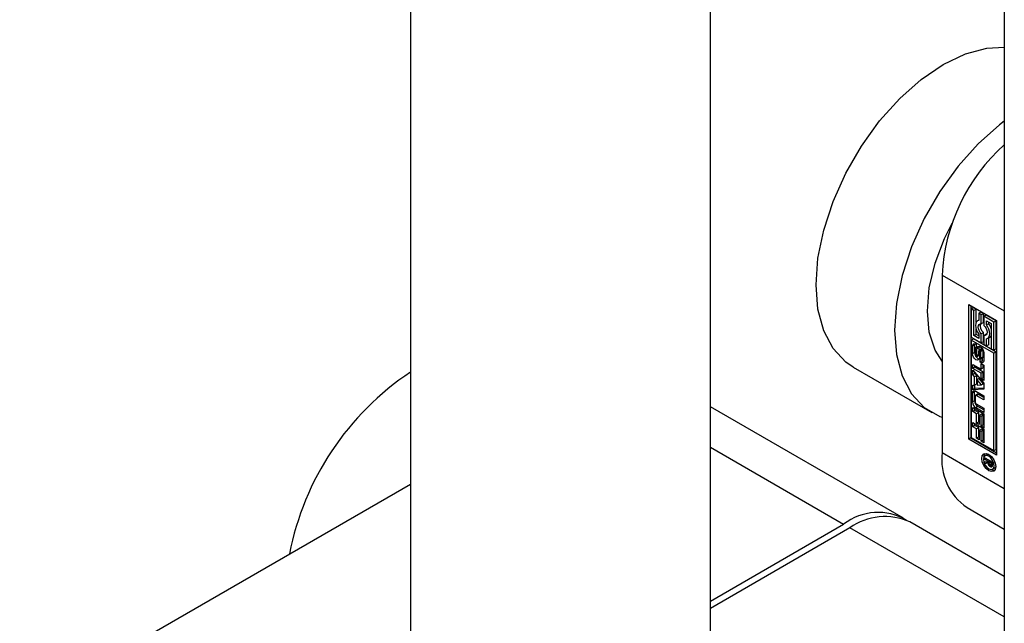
# Paper-space layout 'Sheet1' of a CAD drawing. Header units: millimetres. Extents: x -80341 to 21249, y 0 to 26255.
# Tile 92 of 154: x 17176 to 17242, y 6730 to 6770. Entities that reach past the tile are written whole.
import ezdxf

# ---------------------------------------------------------------- set-up
doc = ezdxf.new("R2010")
doc.units = ezdxf.units.MM
doc.linetypes.add('SLD-Sólida', pattern=[0])

psp = doc.layouts.new('Sheet1')

# ---------------------------------------------------------------- linework, layer by layer
at = {"color": 7, "linetype": 'SLD-Sólida', "lineweight": 25, "ltscale": 25}
for p, q in [((17202.508, 7688.367), (17202.508, 6725.407)), ((17222.508, 6725.407), (17222.508, 7688.367)), ((17242.106, 7665.507), (17242.106, 6702.547)), ((17237.963, 6753.164), (17237.963, 6741.324)), ((17237.963, 6753.164), (17242.106, 6750.772)), ((17239.731, 6751.204), (17241.588, 6750.132)), ((17239.731, 6742.222), (17239.731, 6751.204)), ((17239.873, 6751.123), (17239.873, 6742.304)), ((17240.048, 6750.982), (17239.906, 6750.901)), ((17239.906, 6750.901), (17239.906, 6749.022)), ((17240.082, 6750.8), (17239.906, 6750.901)), ((17240.223, 6750.881), (17240.048, 6750.982)), ((17240.223, 6750.881), (17240.082, 6750.8)), ((17240.082, 6749.123), (17240.082, 6750.8)), ((17240.223, 6750.002), (17240.223, 6750.881)), ((17240.538, 6750.699), (17240.397, 6750.618)), ((17240.572, 6750.517), (17240.397, 6750.618)), ((17240.397, 6750.618), (17240.397, 6750.139)), ((17240.713, 6750.598), (17240.538, 6750.699)), ((17240.713, 6750.598), (17240.572, 6750.517)), ((17240.713, 6749.991), (17240.713, 6750.598)), ((17240.397, 6750.154), (17240.322, 6750.111)), ((17240.572, 6749.909), (17240.572, 6750.517)), ((17240.713, 6749.991), (17240.572, 6749.909)), ((17240.888, 6750.497), (17240.747, 6750.415)), ((17240.747, 6750.415), (17240.747, 6749.808)), ((17241.413, 6750.031), (17240.747, 6750.415)), ((17241.554, 6750.113), (17240.888, 6750.497)), ((17240.922, 6750.112), (17241.237, 6749.93)), ((17240.922, 6749.835), (17240.922, 6750.112)), ((17241.064, 6749.917), (17240.922, 6749.835)), ((17241.064, 6749.917), (17241.064, 6750.03)), ((17241.237, 6749.93), (17241.237, 6748.254)), ((17241.554, 6750.113), (17241.413, 6750.031)), ((17241.413, 6748.153), (17241.413, 6750.031)), ((17241.554, 6748.234), (17241.554, 6750.113)), ((17241.588, 6750.132), (17241.588, 6741.15)), ((17240.223, 6749.205), (17240.223, 6749.555)), ((17240.713, 6749.327), (17240.572, 6749.245)), ((17240.572, 6748.638), (17240.572, 6749.245)), ((17240.713, 6748.719), (17240.713, 6749.327)), ((17239.906, 6749.022), (17240.572, 6748.638)), ((17239.906, 6748.82), (17240.048, 6748.901)), ((17241.413, 6747.95), (17239.906, 6748.82)), ((17239.906, 6748.82), (17239.906, 6742.323)), ((17241.554, 6748.032), (17240.048, 6748.901)), ((17240.223, 6749.205), (17240.082, 6749.123)), ((17240.397, 6748.941), (17240.082, 6749.123)), ((17240.397, 6749.105), (17240.223, 6749.205)), ((17240.397, 6749.218), (17240.397, 6748.941)), ((17240.713, 6748.719), (17240.572, 6748.638)), ((17240.888, 6749.226), (17240.747, 6749.144)), ((17240.747, 6749.144), (17240.747, 6748.537)), ((17240.931, 6749.22), (17240.888, 6749.226)), ((17240.922, 6748.436), (17240.922, 6748.915)), ((17240.997, 6748.942), (17241.138, 6749.024)), ((17241.064, 6748.517), (17241.064, 6748.981)), ((17240.122, 6748.502), (17239.981, 6748.42)), ((17239.981, 6747.916), (17239.981, 6748.42)), ((17240.122, 6747.997), (17239.981, 6747.916)), ((17240.122, 6747.997), (17240.122, 6748.502)), ((17240.171, 6748.274), (17240.171, 6747.842)), ((17240.221, 6748.356), (17240.194, 6748.341)), ((17240.221, 6748.354), (17240.204, 6748.344)), ((17240.221, 6748.342), (17240.217, 6748.34)), ((17240.221, 6748.338), (17240.217, 6748.34)), ((17240.221, 6748.547), (17240.221, 6748.338)), ((17240.268, 6747.782), (17240.278, 6748.25)), ((17240.419, 6748.332), (17240.278, 6748.25)), ((17240.409, 6747.864), (17240.419, 6748.332)), ((17240.432, 6748.413), (17240.419, 6748.332)), ((17240.451, 6748.114), (17240.441, 6747.644)), ((17240.616, 6748.261), (17240.475, 6748.18)), ((17240.619, 6748.263), (17240.478, 6748.181)), ((17240.64, 6748.259), (17240.5, 6748.178)), ((17240.661, 6748.228), (17240.525, 6748.149)), ((17240.682, 6748.186), (17240.54, 6748.105)), ((17240.686, 6748.145), (17240.545, 6748.063)), ((17240.545, 6747.631), (17240.545, 6748.063)), ((17240.686, 6747.712), (17240.686, 6748.145)), ((17240.738, 6747.986), (17240.738, 6747.48)), ((17240.747, 6748.537), (17240.922, 6748.436)), ((17241.064, 6748.517), (17240.922, 6748.436)), ((17241.237, 6748.254), (17241.413, 6748.153)), ((17241.554, 6748.234), (17241.413, 6748.153)), ((17241.554, 6748.032), (17241.413, 6747.95)), ((17241.413, 6741.454), (17241.413, 6747.95)), ((17241.554, 6741.535), (17241.554, 6748.032)), ((17240.241, 6747.72), (17240.383, 6747.802)), ((17240.384, 6747.803), (17240.242, 6747.721)), ((17240.4, 6747.822), (17240.258, 6747.74)), ((17240.409, 6747.864), (17240.268, 6747.782)), ((17240.383, 6747.802), (17240.384, 6747.803)), ((17240.496, 6747.355), (17240.497, 6747.565)), ((17240.638, 6747.436), (17240.496, 6747.355)), ((17240.522, 6747.564), (17240.664, 6747.646)), ((17240.674, 6747.657), (17240.533, 6747.575)), ((17240.683, 6747.682), (17240.542, 6747.6)), ((17240.686, 6747.712), (17240.545, 6747.631)), ((17240.638, 6747.631), (17240.638, 6747.436)), ((17232.035, 6747.015), (17237.267, 6743.995)), ((17240.005, 6747.206), (17240.558, 6746.887)), ((17240.005, 6746.93), (17240.005, 6747.206)), ((17240.146, 6747.012), (17240.005, 6746.93)), ((17240.558, 6746.611), (17240.005, 6746.93)), ((17240.005, 6746.817), (17240.736, 6745.946)), ((17240.005, 6746.523), (17240.005, 6746.817)), ((17240.146, 6747.012), (17240.146, 6747.124)), ((17240.699, 6746.693), (17240.146, 6747.012)), ((17240.146, 6746.604), (17240.146, 6746.649)), ((17240.558, 6747.261), (17240.736, 6747.158)), ((17240.558, 6746.887), (17240.558, 6747.261)), ((17240.699, 6746.968), (17240.558, 6746.887)), ((17240.699, 6746.693), (17240.558, 6746.611)), ((17240.558, 6746.236), (17240.558, 6746.611)), ((17240.699, 6746.968), (17240.699, 6747.18)), ((17240.699, 6746.318), (17240.699, 6746.693)), ((17240.736, 6747.158), (17240.736, 6746.133)), ((17240.146, 6746.604), (17240.005, 6746.523)), ((17240.127, 6746.376), (17240.005, 6746.523)), ((17240.269, 6746.458), (17240.127, 6746.376)), ((17240.127, 6745.82), (17240.127, 6746.376)), ((17240.269, 6746.458), (17240.146, 6746.604)), ((17240.269, 6745.901), (17240.269, 6746.458)), ((17240.428, 6746.269), (17240.287, 6746.187)), ((17240.287, 6746.187), (17240.287, 6745.824)), ((17240.577, 6745.838), (17240.287, 6746.187)), ((17240.718, 6745.92), (17240.428, 6746.269)), ((17240.699, 6746.318), (17240.558, 6746.236)), ((17240.736, 6746.133), (17240.558, 6746.236)), ((17240.736, 6746.296), (17240.699, 6746.318)), ((17240.124, 6745.367), (17239.982, 6745.285)), ((17240.005, 6745.815), (17240.127, 6745.82)), ((17240.005, 6745.52), (17240.005, 6745.815)), ((17240.146, 6745.601), (17240.005, 6745.52)), ((17240.736, 6745.547), (17240.005, 6745.52)), ((17240.124, 6744.782), (17240.124, 6745.367)), ((17240.269, 6745.901), (17240.127, 6745.82)), ((17240.146, 6745.601), (17240.146, 6745.831)), ((17240.736, 6745.623), (17240.146, 6745.601)), ((17240.208, 6745.416), (17240.736, 6745.111)), ((17240.287, 6745.824), (17240.577, 6745.838)), ((17240.718, 6745.92), (17240.577, 6745.838)), ((17240.736, 6745.946), (17240.736, 6745.547)), ((17239.982, 6744.7), (17239.982, 6745.285)), ((17240.124, 6744.782), (17239.982, 6744.7)), ((17240.162, 6745.083), (17240.162, 6744.694)), ((17240.325, 6745.212), (17240.183, 6745.13)), ((17240.376, 6745.207), (17240.234, 6745.125)), ((17240.736, 6744.835), (17240.234, 6745.125)), ((17240.736, 6744.998), (17240.376, 6745.207)), ((17240.736, 6745.111), (17240.736, 6744.835)), ((17235.387, 6736.947), (17222.508, 6744.382)), ((17240.005, 6744.329), (17240.736, 6743.907)), ((17240.005, 6744.055), (17240.005, 6744.329)), ((17240.146, 6744.137), (17240.005, 6744.055)), ((17240.254, 6743.912), (17240.005, 6744.055)), ((17240.146, 6744.137), (17240.146, 6744.247)), ((17240.396, 6743.993), (17240.146, 6744.137)), ((17240.35, 6744.39), (17240.208, 6744.308)), ((17240.736, 6744.003), (17240.208, 6744.308)), ((17240.234, 6744.569), (17240.736, 6744.279)), ((17240.396, 6743.993), (17240.254, 6743.912)), ((17240.736, 6744.167), (17240.35, 6744.39)), ((17240.396, 6743.374), (17240.396, 6743.993)), ((17240.736, 6744.279), (17240.736, 6744.003)), ((17240.254, 6743.293), (17240.254, 6743.912)), ((17240.396, 6743.374), (17240.254, 6743.293)), ((17240.433, 6743.353), (17240.396, 6743.374)), ((17240.574, 6743.89), (17240.433, 6743.808)), ((17240.558, 6743.736), (17240.433, 6743.808)), ((17240.433, 6743.808), (17240.433, 6743.19)), ((17240.699, 6743.818), (17240.558, 6743.736)), ((17240.558, 6743.086), (17240.558, 6743.736)), ((17240.699, 6743.818), (17240.574, 6743.89)), ((17240.699, 6743.168), (17240.699, 6743.818)), ((17240.736, 6743.907), (17240.736, 6742.983)), ((17240.005, 6743.324), (17240.736, 6742.902)), ((17240.005, 6743.051), (17240.005, 6743.324)), ((17240.146, 6743.133), (17240.005, 6743.051)), ((17240.254, 6742.907), (17240.005, 6743.051)), ((17240.146, 6743.133), (17240.146, 6743.243)), ((17240.396, 6742.989), (17240.146, 6743.133)), ((17240.433, 6743.19), (17240.254, 6743.293)), ((17240.396, 6742.989), (17240.254, 6742.907)), ((17240.254, 6742.288), (17240.254, 6742.907)), ((17240.396, 6742.37), (17240.396, 6742.989)), ((17240.574, 6742.885), (17240.433, 6742.804)), ((17240.558, 6742.732), (17240.433, 6742.804)), ((17240.433, 6742.804), (17240.433, 6742.185)), ((17240.699, 6743.168), (17240.558, 6743.086)), ((17240.736, 6742.983), (17240.558, 6743.086)), ((17240.699, 6742.813), (17240.558, 6742.732)), ((17240.558, 6742.081), (17240.558, 6742.732)), ((17240.699, 6742.813), (17240.574, 6742.885)), ((17240.736, 6743.146), (17240.699, 6743.168)), ((17240.699, 6742.163), (17240.699, 6742.813)), ((17240.736, 6742.902), (17240.736, 6741.978)), ((17239.873, 6742.304), (17239.731, 6742.222)), ((17241.588, 6741.15), (17239.731, 6742.222)), ((17239.873, 6742.304), (17241.588, 6741.314)), ((17239.906, 6742.323), (17241.413, 6741.454)), ((17240.396, 6742.37), (17240.254, 6742.288)), ((17240.433, 6742.185), (17240.254, 6742.288)), ((17240.433, 6742.348), (17240.396, 6742.37)), ((17240.699, 6742.163), (17240.558, 6742.081)), ((17240.736, 6741.978), (17240.558, 6742.081)), ((17240.736, 6742.142), (17240.699, 6742.163)), ((17222.508, 6741.677), (17231.387, 6736.551)), ((17241.413, 6741.454), (17241.554, 6741.535)), ((17237.963, 6741.324), (17242.106, 6738.933)), ((17240.812, 6740.984), (17241.318, 6740.692)), ((17240.812, 6740.87), (17240.812, 6740.984)), ((17240.911, 6740.927), (17240.812, 6740.87)), ((17241.047, 6740.734), (17240.812, 6740.87)), ((17240.812, 6740.717), (17241.047, 6740.734)), ((17240.812, 6740.583), (17240.812, 6740.717)), ((17240.957, 6741.186), (17240.815, 6741.105)), ((17240.953, 6740.665), (17240.953, 6740.727)), ((17241.056, 6741.21), (17240.957, 6741.186)), ((17241.146, 6740.791), (17241.047, 6740.734)), ((17241.169, 6740.778), (17241.07, 6740.721)), ((17241.236, 6740.625), (17241.07, 6740.721)), ((17241.07, 6740.721), (17241.07, 6740.694)), ((17240.953, 6740.665), (17240.812, 6740.583)), ((17241.007, 6740.615), (17240.812, 6740.583)), ((17241.07, 6740.684), (17240.953, 6740.665)), ((17241.072, 6740.653), (17241.007, 6740.615)), ((17241.158, 6740.505), (17241.078, 6740.46)), ((17241.297, 6740.474), (17241.156, 6740.392)), ((17241.211, 6740.496), (17241.318, 6740.558)), ((17241.318, 6740.563), (17241.222, 6740.507)), ((17241.318, 6740.602), (17241.234, 6740.554)), ((17241.234, 6740.554), (17241.235, 6740.568)), ((17241.318, 6740.616), (17241.235, 6740.568)), ((17241.235, 6740.568), (17241.236, 6740.583)), ((17241.318, 6740.673), (17241.236, 6740.625)), ((17241.318, 6740.631), (17241.236, 6740.583)), ((17241.236, 6740.583), (17241.236, 6740.625)), ((17241.275, 6740.379), (17241.265, 6740.373)), ((17241.318, 6740.692), (17241.318, 6740.5)), ((17241.328, 6740.217), (17241.469, 6740.299)), ((17176.445, 6724.182), (17202.508, 6739.228)), ((17239.621, 6737.661), (17242.106, 6736.227)), ((17222.508, 6731.425), (17231.387, 6736.551)), ((17231.812, 6736.306), (17222.508, 6730.935)), ((17242.106, 6730.363), (17231.812, 6736.306)), ((17242.106, 6733.068), (17235.811, 6736.702))]:
    psp.add_line(p, q, dxfattribs=at)
at = {"color": 7, "linetype": 'SLD-Sólida', "lineweight": 25, "ltscale": 25, "flags": 128}
for points in [[(17232.035, 6747.015), (17231.534, 6747.357), (17230.686, 6748.267), (17230.061, 6749.454), (17229.678, 6750.883), (17229.549, 6752.51), (17229.678, 6754.286), (17230.061, 6756.156), (17230.686, 6758.065), (17231.534, 6759.954), (17232.58, 6761.765), (17233.792, 6763.445), (17235.132, 6764.94), (17236.561, 6766.207), (17238.034, 6767.207), (17239.508, 6767.908), (17240.936, 6768.291), (17242.106, 6768.355)], [(17242.106, 6763.423), (17241.793, 6763.186), (17240.365, 6761.92), (17239.024, 6760.424), (17237.813, 6758.745), (17236.767, 6756.933), (17235.918, 6755.044), (17235.293, 6753.136), (17234.91, 6751.265), (17234.781, 6749.489), (17234.91, 6747.862), (17235.293, 6746.433), (17235.918, 6745.246), (17236.767, 6744.337), (17237.813, 6743.733), (17237.963, 6743.677)], [(17237.963, 6747.413), (17237.494, 6748.162), (17237.105, 6749.353), (17236.973, 6750.754), (17237.105, 6752.307), (17237.494, 6753.947), (17238.123, 6755.606), (17238.629, 6756.623)], [(17240.397, 6750.139), (17240.307, 6750.102), (17240.239, 6750.031), (17240.197, 6749.929), (17240.182, 6749.802), (17240.197, 6749.659), (17240.239, 6749.508), (17240.307, 6749.358), (17240.397, 6749.218)], [(17240.572, 6749.245), (17240.486, 6749.343), (17240.418, 6749.46), (17240.374, 6749.583), (17240.359, 6749.7), (17240.374, 6749.8), (17240.418, 6749.873), (17240.486, 6749.91), (17240.572, 6749.909)], [(17240.747, 6749.808), (17240.833, 6749.71), (17240.901, 6749.594), (17240.945, 6749.471), (17240.96, 6749.353), (17240.945, 6749.253), (17240.901, 6749.181), (17240.833, 6749.143), (17240.747, 6749.144)], [(17240.922, 6748.915), (17241.012, 6748.951), (17241.08, 6749.023), (17241.122, 6749.125), (17241.137, 6749.251), (17241.122, 6749.394), (17241.08, 6749.545), (17241.012, 6749.695), (17240.922, 6749.835)], [(17239.981, 6748.42), (17239.986, 6748.471), (17239.999, 6748.514), (17240.022, 6748.548), (17240.052, 6748.571), (17240.088, 6748.583), (17240.13, 6748.583), (17240.175, 6748.571), (17240.221, 6748.547)], [(17240.135, 6748.582), (17240.127, 6748.553), (17240.122, 6748.502)], [(17240.122, 6747.997), (17240.14, 6747.886), (17240.177, 6747.793)], [(17240.278, 6748.25), (17240.295, 6748.342), (17240.345, 6748.4), (17240.419, 6748.414), (17240.507, 6748.384), (17240.596, 6748.313), (17240.67, 6748.212), (17240.72, 6748.097), (17240.738, 6747.986)], [(17240.619, 6748.263), (17240.617, 6748.262), (17240.616, 6748.261)], [(17240.682, 6748.186), (17240.681, 6748.192), (17240.68, 6748.196)], [(17240.441, 6747.644), (17240.421, 6747.555), (17240.37, 6747.5), (17240.296, 6747.487), (17240.208, 6747.519), (17240.121, 6747.59), (17240.047, 6747.691), (17239.998, 6747.805), (17239.981, 6747.916)], [(17240.199, 6747.741), (17240.204, 6747.735), (17240.21, 6747.729), (17240.216, 6747.724), (17240.222, 6747.721), (17240.227, 6747.719), (17240.233, 6747.718), (17240.238, 6747.719), (17240.242, 6747.721)], [(17240.738, 6747.48), (17240.733, 6747.43), (17240.719, 6747.387), (17240.697, 6747.353), (17240.666, 6747.329), (17240.63, 6747.318), (17240.588, 6747.318), (17240.543, 6747.331), (17240.496, 6747.355)], [(17240.638, 6747.436), (17240.684, 6747.412), (17240.725, 6747.4)], [(17240.136, 6745.444), (17240.128, 6745.415), (17240.124, 6745.367)], [(17241.071, 6741.202), (17241.251, 6741.057), (17241.403, 6740.852), (17241.504, 6740.618), (17241.54, 6740.391), (17241.504, 6740.204), (17241.403, 6740.088), (17241.251, 6740.058), (17241.071, 6740.12), (17240.892, 6740.265), (17240.74, 6740.47), (17240.639, 6740.704), (17240.603, 6740.931), (17240.639, 6741.118), (17240.74, 6741.235), (17240.892, 6741.264), (17241.071, 6741.202)], [(17241.071, 6741.079), (17240.933, 6741.128), (17240.815, 6741.105), (17240.737, 6741.014), (17240.709, 6740.87), (17240.737, 6740.694), (17240.815, 6740.513), (17240.933, 6740.355), (17241.071, 6740.243), (17241.21, 6740.195), (17241.328, 6740.217), (17241.406, 6740.308), (17241.434, 6740.452), (17241.406, 6740.628), (17241.328, 6740.809), (17241.21, 6740.968), (17241.071, 6741.079)], [(17240.745, 6741.031), (17240.78, 6741.199), (17240.819, 6741.262)], [(17241.466, 6740.142), (17241.392, 6740.14), (17241.228, 6740.194)], [(17241.297, 6740.474), (17241.312, 6740.465), (17241.316, 6740.463)], [(17241.469, 6740.299), (17241.469, 6740.299), (17241.54, 6740.373)]]:
    psp.add_lwpolyline(points, dxfattribs=at)
at = {"color": 7, "linetype": 'SLD-Sólida', "lineweight": 25, "ltscale": 625}
for centre, radius, start, end in [((17250.351, 6752.586), 12.401, 131.67378, 177.33046), ((17241.043, 6749.752), 0.539, 162.47918, 232.20134), ((17240.155, 6749.235), 1.136, 17.62276, 36.85666), ((17241.009, 6749.24), 0.252, 300.83916, 334.98006), ((17240.321, 6748.275), 0.15, 166.77154, 180.43091), ((17240.236, 6748.296), 0.0626, 140.0764, 167.52498), ((17240.206, 6748.321), 0.0236, 94.9954, 138.51517), ((17240.204, 6748.317), 0.0274, 60.08732, 89.71993), ((17240.629, 6748.111), 0.178, 170.91274, 178.94532), ((17240.544, 6748.124), 0.093, 153.22709, 170.37182), ((17240.492, 6748.151), 0.0335, 114.5698, 153.90789), ((17240.486, 6748.159), 0.0237, 52.98428, 110.20266), ((17240.464, 6748.121), 0.067, 24.24361, 57.38086), ((17240.368, 6748.07), 0.176, 11.43201, 26.7326), ((17240.343, 6748.062), 0.202, 0.3674, 12.23693), ((17240.627, 6748.242), 0.0226, 58.74807, 110.84369), ((17240.484, 6748.143), 0.202, 0.3674, 12.23693), ((17240.384, 6747.844), 0.213, 180.60223, 195.82321), ((17240.327, 6747.826), 0.153, 195.03494, 213.49082), ((17240.528, 6747.923), 0.367, 213.48348, 254.12525), ((17240.218, 6747.757), 0.0436, 303.49718, 336.98537), ((17240.144, 6747.789), 0.124, 337.05956, 357.09482), ((17240.36, 6747.839), 0.0436, 303.49718, 336.98537), ((17240.285, 6747.87), 0.124, 337.05956, 357.09482), ((17240.511, 6747.586), 0.0258, 236.84942, 278.18671), ((17240.509, 6747.586), 0.026, 281.16512, 333.60613), ((17240.472, 6747.612), 0.0708, 328.7073, 350.44772), ((17240.391, 6747.63), 0.154, 348.72599, 0.31483), ((17240.65, 6747.669), 0.027, 300.62512, 333.08952), ((17240.614, 6747.693), 0.0708, 328.7073, 350.44772), ((17240.533, 6747.712), 0.154, 348.72599, 0.31483), ((17212.987, 6730.972), 18.895, 123.68198, 169.0276), ((17240.12, 6745.307), 0.14, 50.79671, 189.21404), ((17240.473, 6744.722), 0.492, 182.60548, 237.39452), ((17240.615, 6744.804), 0.492, 182.60548, 237.39452), ((17240.206, 6745.09), 0.0448, 50.79671, 189.21404), ((17240.319, 6744.701), 0.158, 182.60548, 237.39452), ((17240.346, 6745.165), 0.0516, 54.38183, 114.31395), ((17241.769, 6740.839), 3.836, 172.74417, 235.94365), ((17241.339, 6740.673), 0.337, 189.84392, 219.35857), ((17241.37, 6740.693), 0.3, 179.82336, 203.30938), ((17241.297, 6740.632), 0.278, 218.25607, 239.50324), ((17241.236, 6740.641), 0.156, 205.24929, 236.18951), ((17241.225, 6740.624), 0.136, 235.91575, 252.10158), ((17241.227, 6740.479), 0.112, 230.52953, 289.61569), ((17241.195, 6740.523), 0.0312, 246.49279, 329.89791), ((17241.111, 6740.561), 0.124, 334.53833, 356.82327), ((17241.425, 6740.695), 0.256, 224.9227, 239.99624), ((17241.226, 6740.448), 0.0842, 297.03951, 345.54512), ((17241.056, 6740.5), 0.263, 343.96393, 0.03408), ((17233.685, 6733.577), 3.758, 59.48654, 127.69241), ((17234.155, 6733.035), 4.024, 65.69288, 125.61758)]:
    psp.add_arc(centre, radius, start, end, dxfattribs=at)

doc.saveas('drawing.dxf')
